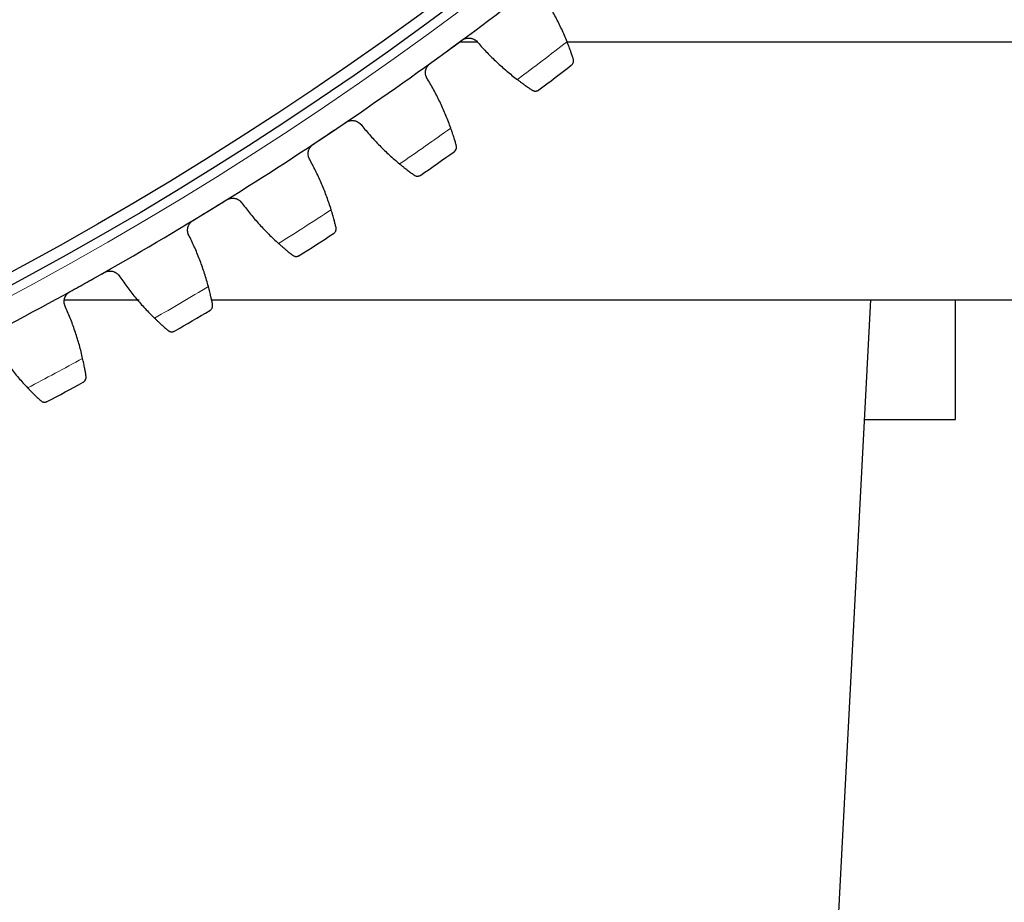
# Model space of a CAD drawing. Header units: inches. Extents: x 0 to 20790, y -12 to 14700.
# Tile 243 of 256: x 10263 to 10435, y 3033 to 3187. Entities that reach past the tile are written whole.
import ezdxf

# ---------------------------------------------------------------- set-up
doc = ezdxf.new("R2010")
doc.units = ezdxf.units.IN
doc.layers.add('1', color=7, linetype='Continuous', true_color=0xffffff)
doc.layers.add('254', color=7, linetype='Continuous', true_color=0xffffff)
doc.styles.add('latin_extended', font='simplex.shx')
doc.dimstyles.get("Standard").update_dxf_attribs({"dimtxt": 0.18, "dimasz": 0.18, "dimexe": 0.18, "dimexo": 0.0625, "dimgap": 0.09, "dimtad": 0, "dimtih": 1, "dimtoh": 1, "dimdec": 4, "dimzin": 0, "dimdsep": 46, "dimtxsty": 'Standard', "dimcen": 0.09, "dimadec": 0, "dimazin": 0, "dimtfac": 1, "dimtdec": 4, "dimtofl": 0, "dimtmove": 0, "dimatfit": 3, "dimfxl": 1, "dimtolj": 1, "dimtzin": 0, "dimarcsym": 0})

# ---------------------------------------------------------------- blocks, each defined once
blk = doc.blocks.new('_U7')
at = {"layer": '254', "color": 3, "linetype": 'Continuous', "lineweight": 13, "transparency": 16777216}
for p, q in [((10006.19, 3683), (12004.46, 3683)), ((11969.46, 3560.5), (11969.46, 3155.5)), ((10981.19, 3033), (12004.46, 3033))]:
    blk.add_line(p, q, dxfattribs=at)
at = {"layer": '254', "color": 3, "transparency": 16777216}
for points in [[(11989.87, 3560.5), (11949.04, 3560.5), (11969.46, 3683)], [(11949.04, 3155.5), (11989.87, 3155.5), (11969.46, 3033)]]:
    blk.add_solid(points, dxfattribs=at)
at = {"layer": 'Defpoints', "color": 0, "transparency": 16777216}
for p in [(9971.19, 3683), (10946.19, 3033), (11969.46, 3033)]:
    blk.add_point(p, dxfattribs=at)
at = {"layer": '254', "color": 2, "lineweight": 13, "transparency": 16777216, "insert": (11785.71, 3200.5), "char_height": 122.5, "attachment_point": 1, "rotation": 90, "style": 'latin_extended'}
blk.add_mtext('\\A1;650', dxfattribs=at)
blk = doc.blocks.new('_U13')
at = {"layer": '254', "color": 3, "linetype": 'Continuous', "lineweight": 13, "transparency": 16777216}
for p, q in [((9326.19, 3135), (9326.19, 1865)), ((10616.19, 3135), (10616.19, 1865)), ((9448.69, 1900), (10493.69, 1900))]:
    blk.add_line(p, q, dxfattribs=at)
at = {"layer": '254', "color": 3, "transparency": 16777216}
for points in [[(9448.69, 1920.42), (9448.69, 1879.58), (9326.19, 1900)], [(10493.69, 1879.58), (10493.69, 1920.42), (10616.19, 1900)]]:
    blk.add_solid(points, dxfattribs=at)
at = {"layer": 'Defpoints', "color": 0, "transparency": 16777216}
for p in [(9326.19, 3170), (10616.19, 3170), (10616.19, 1900)]:
    blk.add_point(p, dxfattribs=at)
at = {"layer": '254', "color": 2, "lineweight": 13, "transparency": 16777216, "insert": (9767.02, 2083.75), "char_height": 122.5, "attachment_point": 1, "style": 'latin_extended'}
blk.add_mtext('\\A1;1290', dxfattribs=at)
blk = doc.blocks.new('_U14')
at = {"layer": '254', "color": 3, "linetype": 'Continuous', "lineweight": 13, "transparency": 16777216}
for p, q in [((9478.19, 3103), (9478.19, 2145)), ((10464.19, 3103), (10464.19, 2145)), ((9600.69, 2180), (10341.69, 2180))]:
    blk.add_line(p, q, dxfattribs=at)
at = {"layer": '254', "color": 3, "transparency": 16777216}
for points in [[(9600.69, 2200.42), (9600.69, 2159.58), (9478.19, 2180)], [(10341.69, 2159.58), (10341.69, 2200.42), (10464.19, 2180)]]:
    blk.add_solid(points, dxfattribs=at)
at = {"layer": 'Defpoints', "color": 0, "transparency": 16777216}
for p in [(9478.19, 3138), (10464.19, 3138), (10464.19, 2180)]:
    blk.add_point(p, dxfattribs=at)
at = {"layer": '254', "color": 2, "lineweight": 13, "transparency": 16777216, "insert": (9816.6, 2363.75), "char_height": 122.5, "attachment_point": 1, "style": 'latin_extended'}
blk.add_mtext('\\A1;986', dxfattribs=at)

msp = doc.modelspace()

# ---------------------------------------------------------------- linework, layer by layer
at = {"layer": '1', "color": 2, "linetype": 'Continuous', "lineweight": 25}
for p, q in [((10342.692, 3183), (10339.488, 3183)), ((10464.186, 3183), (10358.36, 3183)), ((10270.483, 3138), (10283.563, 3138)), ((10296.212, 3138), (10464.186, 3138)), ((10383.525, 2603.433), (10411.436, 3138)), ((10426.208, 3117.082), (10426.208, 3138)), ((10410.34, 3117.082), (10426.208, 3117.082))]:
    msp.add_line(p, q, dxfattribs=at)
at = {"layer": '1', "color": 110, "linetype": 'Continuous', "lineweight": 13}
msp.add_circle((9971.186, 3683), 616.6, dxfattribs=at)
at = {"layer": '1', "color": 2, "linetype": 'Continuous', "lineweight": 25}
for radius in [615, 613]:
    msp.add_circle((9971.186, 3683), radius, dxfattribs=at)
for radius, start, end in [(621, 306.11465, 308.407643), (621, 303.821656, 306.11465), (636, 306.940221, 307.582072), (621, 301.528662, 303.821656), (636, 304.647228, 305.289078), (621, 299.235669, 301.528662), (636, 302.354234, 302.996085), (621, 296.942675, 299.235669), (636, 300.06124, 300.703091), (636, 297.768247, 298.410097)]:
    msp.add_arc((9971.186, 3683), radius, start, end, dxfattribs=at)
at = {"layer": '1', "color": 110, "linetype": 'Continuous', "lineweight": 13}
for start, end in [(306.766786, 307.755507), (304.473792, 305.462513), (302.180799, 303.16952), (299.887805, 300.876526), (297.594811, 298.583533)]:
    msp.add_arc((9971.186, 3683), 632.294, start, end, dxfattribs=at)
at = {"layer": '1', "color": 2, "linetype": 'Continuous', "lineweight": 25}
for points in [[(10358.335, 3183.089), (10358.041, 3183.824), (10357.416, 3185.274), (10356.374, 3187.391), (10355.226, 3189.452), (10354.391, 3190.789), (10353.955, 3191.447)], [(10337.205, 3181.332), (10338.131, 3182.007), (10339.056, 3182.683), (10339.982, 3183.358)], [(10342.766, 3182.935), (10343.284, 3182.34), (10344.349, 3181.178), (10346.029, 3179.522), (10347.792, 3177.952), (10349.022, 3176.963), (10349.651, 3176.483)], [(10334.429, 3179.307), (10335.354, 3179.982), (10336.28, 3180.657), (10337.205, 3181.332)], [(10338.024, 3168), (10337.759, 3168.745), (10337.193, 3170.219), (10336.236, 3172.377), (10335.172, 3174.482), (10334.391, 3175.851), (10333.982, 3176.526)], [(10316.841, 3167.09), (10317.792, 3167.727), (10318.744, 3168.365), (10319.696, 3169.003)], [(10322.461, 3168.469), (10322.955, 3167.853), (10323.972, 3166.65), (10325.585, 3164.928), (10327.283, 3163.288), (10328.473, 3162.251), (10329.083, 3161.746)], [(10313.985, 3165.177), (10314.937, 3165.814), (10315.889, 3166.452), (10316.841, 3167.09)], [(10317.125, 3153.735), (10316.891, 3154.491), (10316.384, 3155.986), (10315.514, 3158.18), (10314.535, 3160.326), (10313.809, 3161.725), (10313.427, 3162.416)], [(10295.922, 3153.673), (10296.899, 3154.272), (10297.875, 3154.871), (10298.852, 3155.47)], [(10292.993, 3151.876), (10293.969, 3152.475), (10294.946, 3153.074), (10295.922, 3153.673)], [(10301.593, 3154.826), (10302.062, 3154.191), (10303.031, 3152.948), (10304.573, 3151.163), (10306.205, 3149.457), (10307.352, 3148.373), (10307.941, 3147.845)], [(10295.673, 3140.318), (10295.468, 3141.082), (10295.022, 3142.597), (10294.241, 3144.824), (10293.348, 3147.008), (10292.678, 3148.434), (10292.325, 3149.14)], [(10274.484, 3141.104), (10275.484, 3141.664), (10276.484, 3142.223), (10277.483, 3142.783)], [(10280.197, 3142.03), (10280.64, 3141.377), (10281.558, 3140.096), (10283.028, 3138.25), (10284.59, 3136.48), (10285.693, 3135.351), (10286.26, 3134.8)], [(10271.485, 3139.426), (10272.485, 3139.985), (10273.485, 3140.545), (10274.484, 3141.104)], [(10273.7, 3127.77), (10273.527, 3128.542), (10273.141, 3130.073), (10272.45, 3132.33), (10271.645, 3134.547), (10271.033, 3136), (10270.708, 3136.719)], [(10258.305, 3130.099), (10258.722, 3129.429), (10259.588, 3128.112), (10260.983, 3126.21), (10262.473, 3124.379), (10263.53, 3123.206), (10264.075, 3122.633)]]:
    msp.add_open_spline(points, degree=3, dxfattribs=at)
for points, knots in [([(10339.982, 3183.358), (10340.036, 3183.397), (10340.147, 3183.47), (10340.322, 3183.561), (10340.444, 3183.611), (10340.538, 3183.643), (10340.57, 3183.653), (10340.633, 3183.672), (10340.665, 3183.68), (10340.826, 3183.718), (10340.955, 3183.736), (10341.119, 3183.742), (10341.152, 3183.742), (10341.201, 3183.742), (10341.217, 3183.741), (10341.25, 3183.74), (10341.332, 3183.736), (10341.478, 3183.72), (10341.604, 3183.693), (10341.729, 3183.661), (10341.791, 3183.641), (10341.975, 3183.574), (10342.09, 3183.517), (10342.254, 3183.418), (10342.307, 3183.382), (10342.385, 3183.324), (10342.41, 3183.304), (10342.46, 3183.263), (10342.484, 3183.242), (10342.603, 3183.134), (10342.689, 3183.039), (10342.766, 3182.935)], [0, 0, 0, 0, 0.0625, 0.125, 0.1875, 0.1875, 0.21875, 0.21875, 0.25, 0.25, 0.375, 0.375, 0.40625, 0.40625, 0.421875, 0.421875, 0.4375, 0.5, 0.5625, 0.5625, 0.625, 0.625, 0.75, 0.75, 0.8125, 0.8125, 0.84375, 0.84375, 0.875, 0.875, 1, 1, 1, 1]), ([(10359.422, 3180.083), (10359.395, 3180.167), (10359.365, 3180.258), (10359.301, 3180.452), (10359.233, 3180.657), (10359.155, 3180.885), (10359.103, 3181.035), (10359.093, 3181.065), (10359.071, 3181.126), (10359.06, 3181.158), (10359.027, 3181.252), (10359.005, 3181.315), (10358.936, 3181.509), (10358.888, 3181.641), (10358.789, 3181.913), (10358.737, 3182.053), (10358.656, 3182.267), (10358.628, 3182.34), (10358.586, 3182.449), (10358.572, 3182.486), (10358.544, 3182.56), (10358.529, 3182.597), (10358.457, 3182.784), (10358.397, 3182.936), (10358.335, 3183.089)], [0, 0, 0, 0, 0.125, 0.125, 0.25, 0.375, 0.375, 0.40625, 0.40625, 0.4375, 0.4375, 0.5, 0.5, 0.625, 0.625, 0.75, 0.75, 0.8125, 0.8125, 0.84375, 0.84375, 0.875, 0.875, 1, 1, 1, 1]), ([(10359.081, 3178.983), (10359.082, 3178.984), (10359.083, 3178.985), (10359.085, 3178.986), (10359.086, 3178.987), (10359.09, 3178.99), (10359.097, 3178.996), (10359.113, 3179.009), (10359.145, 3179.036), (10359.17, 3179.06), (10359.22, 3179.111), (10359.25, 3179.147), (10359.335, 3179.263), (10359.38, 3179.348), (10359.43, 3179.488), (10359.443, 3179.537), (10359.458, 3179.613), (10359.462, 3179.639), (10359.468, 3179.692), (10359.469, 3179.718), (10359.472, 3179.8), (10359.469, 3179.855), (10359.454, 3179.968), (10359.441, 3180.025), (10359.422, 3180.083)], [0, 0, 0, 0, 0.0039063, 0.0039063, 0.0078125, 0.0078125, 0.015625, 0.03125, 0.0625, 0.125, 0.125, 0.25, 0.25, 0.5, 0.5, 0.625, 0.625, 0.6875, 0.6875, 0.75, 0.75, 0.875, 0.875, 1, 1, 1, 1]), ([(10333.982, 3176.526), (10333.907, 3176.631), (10333.843, 3176.742), (10333.763, 3176.915), (10333.739, 3176.975), (10333.708, 3177.066), (10333.698, 3177.096), (10333.68, 3177.158), (10333.671, 3177.19), (10333.633, 3177.346), (10333.615, 3177.473), (10333.607, 3177.666), (10333.607, 3177.731), (10333.612, 3177.829), (10333.615, 3177.861), (10333.621, 3177.926), (10333.625, 3177.959), (10333.65, 3178.119), (10333.681, 3178.245), (10333.737, 3178.399), (10333.749, 3178.429), (10333.774, 3178.49), (10333.788, 3178.521), (10333.83, 3178.61), (10333.861, 3178.668), (10333.963, 3178.836), (10334.042, 3178.942), (10334.154, 3179.065), (10334.177, 3179.089), (10334.224, 3179.136), (10334.249, 3179.159), (10334.323, 3179.225), (10334.375, 3179.267), (10334.429, 3179.307)], [0, 0, 0, 0, 0.125, 0.125, 0.1875, 0.1875, 0.21875, 0.21875, 0.25, 0.25, 0.375, 0.375, 0.4375, 0.4375, 0.46875, 0.46875, 0.5, 0.5, 0.625, 0.625, 0.65625, 0.65625, 0.6875, 0.6875, 0.75, 0.75, 0.875, 0.875, 0.90625, 0.90625, 0.9375, 0.9375, 1, 1, 1, 1]), ([(10349.651, 3176.483), (10349.783, 3176.383), (10349.912, 3176.285), (10350.167, 3176.096), (10350.417, 3175.911), (10350.659, 3175.736), (10350.837, 3175.609), (10350.896, 3175.567), (10350.983, 3175.505), (10351.012, 3175.485), (10351.069, 3175.444), (10351.097, 3175.424), (10351.238, 3175.326), (10351.454, 3175.176), (10351.652, 3175.04), (10351.842, 3174.911), (10351.933, 3174.85), (10352.04, 3174.778), (10352.061, 3174.764), (10352.103, 3174.737), (10352.164, 3174.696), (10352.222, 3174.658), (10352.259, 3174.633)], [0, 0, 0, 0, 0.125, 0.125, 0.25, 0.375, 0.375, 0.4375, 0.4375, 0.46875, 0.46875, 0.5, 0.5, 0.625, 0.75, 0.75, 0.875, 0.875, 0.90625, 0.90625, 0.9375, 1, 1, 1, 1]), ([(10352.259, 3174.633), (10352.31, 3174.6), (10352.361, 3174.573), (10352.465, 3174.528), (10352.517, 3174.511), (10352.621, 3174.485), (10352.672, 3174.476), (10352.775, 3174.468), (10352.826, 3174.467), (10352.926, 3174.474), (10352.975, 3174.481), (10353.07, 3174.502), (10353.117, 3174.516), (10353.206, 3174.549), (10353.249, 3174.569), (10353.312, 3174.603), (10353.342, 3174.622), (10353.377, 3174.645), (10353.394, 3174.657), (10353.401, 3174.662), (10353.405, 3174.666), (10353.408, 3174.667), (10353.41, 3174.669)], [0, 0, 0, 0, 0.125, 0.125, 0.25, 0.25, 0.375, 0.375, 0.5, 0.5, 0.625, 0.625, 0.75, 0.75, 0.875, 0.875, 0.9375, 0.96875, 0.984375, 0.9921875, 0.9921875, 1, 1, 1, 1]), ([(10319.696, 3169.003), (10319.751, 3169.04), (10319.865, 3169.108), (10320.044, 3169.192), (10320.168, 3169.237), (10320.263, 3169.265), (10320.295, 3169.274), (10320.36, 3169.29), (10320.392, 3169.297), (10320.553, 3169.329), (10320.684, 3169.341), (10320.847, 3169.341), (10320.88, 3169.34), (10320.93, 3169.337), (10320.946, 3169.336), (10320.979, 3169.334), (10321.06, 3169.327), (10321.205, 3169.305), (10321.33, 3169.273), (10321.454, 3169.235), (10321.515, 3169.213), (10321.696, 3169.138), (10321.809, 3169.078), (10321.969, 3168.971), (10322.021, 3168.933), (10322.095, 3168.873), (10322.12, 3168.852), (10322.168, 3168.809), (10322.192, 3168.787), (10322.306, 3168.674), (10322.388, 3168.575), (10322.461, 3168.469)], [0, 0, 0, 0, 0.0625, 0.125, 0.1875, 0.1875, 0.21875, 0.21875, 0.25, 0.25, 0.375, 0.375, 0.40625, 0.40625, 0.421875, 0.421875, 0.4375, 0.5, 0.5625, 0.5625, 0.625, 0.625, 0.75, 0.75, 0.8125, 0.8125, 0.84375, 0.84375, 0.875, 0.875, 1, 1, 1, 1]), ([(10338.99, 3164.952), (10338.966, 3165.038), (10338.94, 3165.13), (10338.884, 3165.326), (10338.824, 3165.534), (10338.755, 3165.765), (10338.709, 3165.916), (10338.7, 3165.947), (10338.681, 3166.009), (10338.671, 3166.041), (10338.642, 3166.136), (10338.622, 3166.2), (10338.561, 3166.396), (10338.519, 3166.531), (10338.43, 3166.807), (10338.384, 3166.948), (10338.312, 3167.166), (10338.287, 3167.239), (10338.249, 3167.35), (10338.237, 3167.388), (10338.211, 3167.463), (10338.198, 3167.501), (10338.133, 3167.69), (10338.079, 3167.844), (10338.024, 3168)], [0, 0, 0, 0, 0.125, 0.125, 0.25, 0.375, 0.375, 0.40625, 0.40625, 0.4375, 0.4375, 0.5, 0.5, 0.625, 0.625, 0.75, 0.75, 0.8125, 0.8125, 0.84375, 0.84375, 0.875, 0.875, 1, 1, 1, 1]), ([(10313.427, 3162.416), (10313.357, 3162.524), (10313.297, 3162.637), (10313.224, 3162.814), (10313.203, 3162.874), (10313.175, 3162.966), (10313.166, 3162.997), (10313.151, 3163.06), (10313.144, 3163.092), (10313.112, 3163.25), (10313.099, 3163.378), (10313.098, 3163.571), (10313.101, 3163.635), (10313.11, 3163.733), (10313.114, 3163.765), (10313.123, 3163.83), (10313.129, 3163.862), (10313.159, 3164.021), (10313.196, 3164.146), (10313.258, 3164.297), (10313.271, 3164.327), (10313.298, 3164.387), (10313.313, 3164.417), (10313.359, 3164.505), (10313.393, 3164.561), (10313.501, 3164.726), (10313.584, 3164.828), (10313.701, 3164.946), (10313.725, 3164.969), (10313.774, 3165.014), (10313.799, 3165.036), (10313.876, 3165.1), (10313.93, 3165.139), (10313.985, 3165.177)], [0, 0, 0, 0, 0.125, 0.125, 0.1875, 0.1875, 0.21875, 0.21875, 0.25, 0.25, 0.375, 0.375, 0.4375, 0.4375, 0.46875, 0.46875, 0.5, 0.5, 0.625, 0.625, 0.65625, 0.65625, 0.6875, 0.6875, 0.75, 0.75, 0.875, 0.875, 0.90625, 0.90625, 0.9375, 0.9375, 1, 1, 1, 1]), ([(10338.604, 3163.867), (10338.606, 3163.868), (10338.607, 3163.868), (10338.609, 3163.87), (10338.61, 3163.871), (10338.614, 3163.874), (10338.621, 3163.879), (10338.638, 3163.891), (10338.67, 3163.917), (10338.697, 3163.941), (10338.749, 3163.989), (10338.781, 3164.024), (10338.869, 3164.136), (10338.919, 3164.22), (10338.974, 3164.358), (10338.989, 3164.406), (10339.007, 3164.482), (10339.012, 3164.507), (10339.019, 3164.56), (10339.022, 3164.586), (10339.028, 3164.667), (10339.028, 3164.723), (10339.017, 3164.836), (10339.006, 3164.894), (10338.99, 3164.952)], [0, 0, 0, 0, 0.0039062, 0.0039062, 0.0078125, 0.0078125, 0.015625, 0.03125, 0.0625, 0.125, 0.125, 0.25, 0.25, 0.5, 0.5, 0.625, 0.625, 0.6875, 0.6875, 0.75, 0.75, 0.875, 0.875, 1, 1, 1, 1]), ([(10329.083, 3161.746), (10329.21, 3161.641), (10329.336, 3161.538), (10329.582, 3161.339), (10329.825, 3161.144), (10330.06, 3160.96), (10330.232, 3160.825), (10330.289, 3160.781), (10330.374, 3160.716), (10330.402, 3160.694), (10330.458, 3160.652), (10330.485, 3160.631), (10330.621, 3160.527), (10330.831, 3160.368), (10331.025, 3160.224), (10331.209, 3160.088), (10331.297, 3160.023), (10331.401, 3159.948), (10331.422, 3159.933), (10331.462, 3159.903), (10331.522, 3159.86), (10331.578, 3159.82), (10331.614, 3159.794)], [0, 0, 0, 0, 0.125, 0.125, 0.25, 0.375, 0.375, 0.4375, 0.4375, 0.46875, 0.46875, 0.5, 0.5, 0.625, 0.75, 0.75, 0.875, 0.875, 0.90625, 0.90625, 0.9375, 1, 1, 1, 1]), ([(10331.614, 3159.794), (10331.664, 3159.758), (10331.714, 3159.729), (10331.816, 3159.68), (10331.867, 3159.661), (10331.97, 3159.631), (10332.021, 3159.62), (10332.123, 3159.608), (10332.174, 3159.605), (10332.275, 3159.608), (10332.324, 3159.613), (10332.42, 3159.63), (10332.466, 3159.642), (10332.557, 3159.672), (10332.601, 3159.69), (10332.665, 3159.722), (10332.696, 3159.739), (10332.731, 3159.76), (10332.749, 3159.772), (10332.756, 3159.777), (10332.761, 3159.78), (10332.764, 3159.782), (10332.766, 3159.783)], [0, 0, 0, 0, 0.125, 0.125, 0.25, 0.25, 0.375, 0.375, 0.5, 0.5, 0.625, 0.625, 0.75, 0.75, 0.875, 0.875, 0.9375, 0.96875, 0.984375, 0.9921875, 0.9921875, 1, 1, 1, 1]), ([(10298.852, 3155.47), (10298.909, 3155.505), (10299.025, 3155.569), (10299.207, 3155.646), (10299.333, 3155.685), (10299.429, 3155.71), (10299.462, 3155.718), (10299.527, 3155.731), (10299.559, 3155.737), (10299.722, 3155.762), (10299.852, 3155.769), (10300.016, 3155.762), (10300.049, 3155.76), (10300.098, 3155.756), (10300.114, 3155.754), (10300.147, 3155.75), (10300.228, 3155.739), (10300.372, 3155.712), (10300.496, 3155.675), (10300.618, 3155.632), (10300.678, 3155.608), (10300.856, 3155.526), (10300.967, 3155.461), (10301.122, 3155.348), (10301.172, 3155.308), (10301.244, 3155.245), (10301.268, 3155.223), (10301.314, 3155.178), (10301.337, 3155.155), (10301.447, 3155.037), (10301.525, 3154.936), (10301.593, 3154.826)], [0, 0, 0, 0, 0.0625, 0.125, 0.1875, 0.1875, 0.21875, 0.21875, 0.25, 0.25, 0.375, 0.375, 0.40625, 0.40625, 0.421875, 0.421875, 0.4375, 0.5, 0.5625, 0.5625, 0.625, 0.625, 0.75, 0.75, 0.8125, 0.8125, 0.84375, 0.84375, 0.875, 0.875, 1, 1, 1, 1]), ([(10317.968, 3150.651), (10317.948, 3150.738), (10317.926, 3150.831), (10317.878, 3151.029), (10317.826, 3151.239), (10317.766, 3151.472), (10317.727, 3151.626), (10317.718, 3151.657), (10317.702, 3151.72), (10317.694, 3151.752), (10317.668, 3151.848), (10317.651, 3151.913), (10317.598, 3152.112), (10317.561, 3152.248), (10317.483, 3152.527), (10317.443, 3152.67), (10317.379, 3152.89), (10317.358, 3152.964), (10317.325, 3153.077), (10317.313, 3153.115), (10317.291, 3153.191), (10317.279, 3153.229), (10317.222, 3153.422), (10317.174, 3153.577), (10317.125, 3153.735)], [0, 0, 0, 0, 0.125, 0.125, 0.25, 0.375, 0.375, 0.40625, 0.40625, 0.4375, 0.4375, 0.5, 0.5, 0.625, 0.625, 0.75, 0.75, 0.8125, 0.8125, 0.84375, 0.84375, 0.875, 0.875, 1, 1, 1, 1]), ([(10292.325, 3149.14), (10292.258, 3149.251), (10292.204, 3149.366), (10292.138, 3149.546), (10292.119, 3149.607), (10292.095, 3149.7), (10292.088, 3149.731), (10292.074, 3149.795), (10292.069, 3149.827), (10292.043, 3149.986), (10292.036, 3150.114), (10292.042, 3150.307), (10292.048, 3150.371), (10292.061, 3150.468), (10292.066, 3150.501), (10292.078, 3150.565), (10292.084, 3150.597), (10292.121, 3150.755), (10292.163, 3150.878), (10292.231, 3151.027), (10292.245, 3151.056), (10292.275, 3151.115), (10292.291, 3151.144), (10292.341, 3151.23), (10292.376, 3151.285), (10292.491, 3151.445), (10292.578, 3151.543), (10292.699, 3151.657), (10292.725, 3151.679), (10292.776, 3151.722), (10292.802, 3151.743), (10292.881, 3151.803), (10292.936, 3151.841), (10292.993, 3151.876)], [0, 0, 0, 0, 0.125, 0.125, 0.1875, 0.1875, 0.21875, 0.21875, 0.25, 0.25, 0.375, 0.375, 0.4375, 0.4375, 0.46875, 0.46875, 0.5, 0.5, 0.625, 0.625, 0.65625, 0.65625, 0.6875, 0.6875, 0.75, 0.75, 0.875, 0.875, 0.90625, 0.90625, 0.9375, 0.9375, 1, 1, 1, 1]), ([(10317.54, 3149.582), (10317.541, 3149.583), (10317.542, 3149.584), (10317.545, 3149.585), (10317.546, 3149.586), (10317.55, 3149.589), (10317.557, 3149.594), (10317.574, 3149.605), (10317.608, 3149.63), (10317.672, 3149.682), (10317.722, 3149.733), (10317.815, 3149.841), (10317.868, 3149.923), (10317.929, 3150.058), (10317.946, 3150.106), (10317.966, 3150.18), (10317.972, 3150.206), (10317.982, 3150.258), (10317.986, 3150.284), (10317.995, 3150.365), (10317.997, 3150.42), (10317.991, 3150.534), (10317.982, 3150.592), (10317.968, 3150.651)], [0, 0, 0, 0, 0.0039063, 0.0039063, 0.0078125, 0.0078125, 0.015625, 0.03125, 0.0625, 0.125, 0.25, 0.25, 0.5, 0.5, 0.625, 0.625, 0.6875, 0.6875, 0.75, 0.75, 0.875, 0.875, 1, 1, 1, 1]), ([(10307.941, 3147.845), (10308.064, 3147.734), (10308.185, 3147.627), (10308.424, 3147.417), (10308.659, 3147.213), (10308.886, 3147.019), (10309.053, 3146.878), (10309.108, 3146.832), (10309.19, 3146.763), (10309.217, 3146.74), (10309.271, 3146.696), (10309.298, 3146.673), (10309.43, 3146.564), (10309.633, 3146.397), (10309.82, 3146.246), (10309.999, 3146.102), (10310.085, 3146.034), (10310.186, 3145.954), (10310.206, 3145.939), (10310.245, 3145.908), (10310.303, 3145.862), (10310.357, 3145.82), (10310.392, 3145.792)], [0, 0, 0, 0, 0.125, 0.125, 0.25, 0.375, 0.375, 0.4375, 0.4375, 0.46875, 0.46875, 0.5, 0.5, 0.625, 0.75, 0.75, 0.875, 0.875, 0.90625, 0.90625, 0.9375, 1, 1, 1, 1]), ([(10310.392, 3145.792), (10310.44, 3145.755), (10310.489, 3145.723), (10310.589, 3145.67), (10310.64, 3145.649), (10310.741, 3145.615), (10310.792, 3145.603), (10310.894, 3145.586), (10310.944, 3145.581), (10311.045, 3145.58), (10311.094, 3145.583), (10311.191, 3145.596), (10311.238, 3145.606), (10311.33, 3145.633), (10311.374, 3145.649), (10311.439, 3145.678), (10311.471, 3145.694), (10311.507, 3145.714), (10311.525, 3145.725), (10311.533, 3145.729), (10311.538, 3145.733), (10311.54, 3145.734), (10311.543, 3145.736)], [0, 0, 0, 0, 0.125, 0.125, 0.25, 0.25, 0.375, 0.375, 0.5, 0.5, 0.625, 0.625, 0.75, 0.75, 0.875, 0.875, 0.9375, 0.96875, 0.984375, 0.9921875, 0.9921875, 1, 1, 1, 1]), ([(10277.483, 3142.783), (10277.542, 3142.816), (10277.66, 3142.874), (10277.845, 3142.944), (10277.973, 3142.979), (10278.07, 3143), (10278.103, 3143.006), (10278.168, 3143.017), (10278.201, 3143.021), (10278.364, 3143.04), (10278.495, 3143.042), (10278.658, 3143.028), (10278.691, 3143.025), (10278.74, 3143.018), (10278.756, 3143.016), (10278.789, 3143.011), (10278.869, 3142.997), (10279.012, 3142.963), (10279.134, 3142.922), (10279.255, 3142.874), (10279.314, 3142.848), (10279.488, 3142.758), (10279.596, 3142.689), (10279.747, 3142.57), (10279.795, 3142.528), (10279.865, 3142.462), (10279.888, 3142.439), (10279.932, 3142.392), (10279.954, 3142.368), (10280.059, 3142.246), (10280.133, 3142.142), (10280.197, 3142.03)], [0, 0, 0, 0, 0.0625, 0.125, 0.1875, 0.1875, 0.21875, 0.21875, 0.25, 0.25, 0.375, 0.375, 0.40625, 0.40625, 0.421875, 0.421875, 0.4375, 0.5, 0.5625, 0.5625, 0.625, 0.625, 0.75, 0.75, 0.8125, 0.8125, 0.84375, 0.84375, 0.875, 0.875, 1, 1, 1, 1]), ([(10296.392, 3137.203), (10296.375, 3137.29), (10296.356, 3137.384), (10296.316, 3137.584), (10296.273, 3137.796), (10296.223, 3138.032), (10296.189, 3138.186), (10296.182, 3138.218), (10296.168, 3138.281), (10296.161, 3138.313), (10296.14, 3138.411), (10296.125, 3138.477), (10296.08, 3138.677), (10296.048, 3138.814), (10295.982, 3139.096), (10295.947, 3139.241), (10295.893, 3139.464), (10295.874, 3139.539), (10295.845, 3139.653), (10295.836, 3139.691), (10295.816, 3139.768), (10295.806, 3139.807), (10295.757, 3140.001), (10295.715, 3140.158), (10295.673, 3140.318)], [0, 0, 0, 0, 0.125, 0.125, 0.25, 0.375, 0.375, 0.40625, 0.40625, 0.4375, 0.4375, 0.5, 0.5, 0.625, 0.625, 0.75, 0.75, 0.8125, 0.8125, 0.84375, 0.84375, 0.875, 0.875, 1, 1, 1, 1]), ([(10270.708, 3136.719), (10270.646, 3136.832), (10270.596, 3136.95), (10270.538, 3137.132), (10270.521, 3137.193), (10270.501, 3137.288), (10270.495, 3137.319), (10270.484, 3137.383), (10270.48, 3137.415), (10270.461, 3137.575), (10270.458, 3137.703), (10270.473, 3137.896), (10270.481, 3137.96), (10270.497, 3138.056), (10270.504, 3138.089), (10270.518, 3138.152), (10270.526, 3138.184), (10270.57, 3138.34), (10270.616, 3138.461), (10270.69, 3138.608), (10270.705, 3138.637), (10270.737, 3138.694), (10270.754, 3138.722), (10270.807, 3138.806), (10270.845, 3138.86), (10270.966, 3139.015), (10271.057, 3139.11), (10271.183, 3139.219), (10271.209, 3139.24), (10271.262, 3139.281), (10271.289, 3139.301), (10271.37, 3139.358), (10271.427, 3139.393), (10271.485, 3139.426)], [0, 0, 0, 0, 0.125, 0.125, 0.1875, 0.1875, 0.21875, 0.21875, 0.25, 0.25, 0.375, 0.375, 0.4375, 0.4375, 0.46875, 0.46875, 0.5, 0.5, 0.625, 0.625, 0.65625, 0.65625, 0.6875, 0.6875, 0.75, 0.75, 0.875, 0.875, 0.90625, 0.90625, 0.9375, 0.9375, 1, 1, 1, 1]), ([(10295.921, 3136.152), (10295.922, 3136.153), (10295.923, 3136.153), (10295.926, 3136.155), (10295.927, 3136.156), (10295.931, 3136.158), (10295.938, 3136.163), (10295.956, 3136.174), (10295.991, 3136.197), (10296.057, 3136.246), (10296.109, 3136.295), (10296.206, 3136.399), (10296.262, 3136.479), (10296.328, 3136.612), (10296.347, 3136.659), (10296.371, 3136.733), (10296.378, 3136.758), (10296.39, 3136.809), (10296.395, 3136.836), (10296.407, 3136.916), (10296.411, 3136.971), (10296.409, 3137.085), (10296.403, 3137.143), (10296.392, 3137.203)], [0, 0, 0, 0, 0.0039062, 0.0039062, 0.0078125, 0.0078125, 0.015625, 0.03125, 0.0625, 0.125, 0.25, 0.25, 0.5, 0.5, 0.625, 0.625, 0.6875, 0.6875, 0.75, 0.75, 0.875, 0.875, 1, 1, 1, 1]), ([(10286.26, 3134.8), (10286.379, 3134.684), (10286.495, 3134.572), (10286.725, 3134.353), (10286.952, 3134.14), (10287.171, 3133.937), (10287.332, 3133.789), (10287.386, 3133.741), (10287.465, 3133.669), (10287.491, 3133.645), (10287.543, 3133.598), (10287.569, 3133.575), (10287.696, 3133.461), (10287.893, 3133.286), (10288.074, 3133.127), (10288.247, 3132.976), (10288.33, 3132.905), (10288.427, 3132.821), (10288.447, 3132.805), (10288.485, 3132.772), (10288.54, 3132.724), (10288.593, 3132.68), (10288.627, 3132.651)], [0, 0, 0, 0, 0.125, 0.125, 0.25, 0.375, 0.375, 0.4375, 0.4375, 0.46875, 0.46875, 0.5, 0.5, 0.625, 0.75, 0.75, 0.875, 0.875, 0.90625, 0.90625, 0.9375, 1, 1, 1, 1]), ([(10288.627, 3132.651), (10288.674, 3132.612), (10288.722, 3132.578), (10288.819, 3132.521), (10288.869, 3132.498), (10288.969, 3132.46), (10289.019, 3132.445), (10289.12, 3132.424), (10289.17, 3132.418), (10289.271, 3132.413), (10289.32, 3132.414), (10289.417, 3132.423), (10289.465, 3132.431), (10289.557, 3132.454), (10289.603, 3132.468), (10289.669, 3132.495), (10289.701, 3132.509), (10289.738, 3132.528), (10289.756, 3132.538), (10289.764, 3132.543), (10289.769, 3132.545), (10289.772, 3132.547), (10289.774, 3132.548)], [0, 0, 0, 0, 0.125, 0.125, 0.25, 0.25, 0.375, 0.375, 0.5, 0.5, 0.625, 0.625, 0.75, 0.75, 0.875, 0.875, 0.9375, 0.96875, 0.984375, 0.9921875, 0.9921875, 1, 1, 1, 1]), ([(10274.294, 3124.629), (10274.281, 3124.716), (10274.266, 3124.811), (10274.234, 3125.012), (10274.199, 3125.226), (10274.158, 3125.463), (10274.131, 3125.619), (10274.125, 3125.651), (10274.114, 3125.715), (10274.108, 3125.747), (10274.091, 3125.845), (10274.079, 3125.912), (10274.041, 3126.114), (10274.015, 3126.252), (10273.96, 3126.537), (10273.931, 3126.683), (10273.886, 3126.907), (10273.87, 3126.983), (10273.846, 3127.098), (10273.838, 3127.137), (10273.822, 3127.214), (10273.813, 3127.254), (10273.772, 3127.45), (10273.737, 3127.609), (10273.7, 3127.77)], [0, 0, 0, 0, 0.125, 0.125, 0.25, 0.375, 0.375, 0.40625, 0.40625, 0.4375, 0.4375, 0.5, 0.5, 0.625, 0.625, 0.75, 0.75, 0.8125, 0.8125, 0.84375, 0.84375, 0.875, 0.875, 1, 1, 1, 1]), ([(10273.782, 3123.597), (10273.783, 3123.598), (10273.784, 3123.599), (10273.787, 3123.6), (10273.788, 3123.601), (10273.792, 3123.603), (10273.8, 3123.607), (10273.818, 3123.618), (10273.853, 3123.639), (10273.921, 3123.686), (10273.975, 3123.733), (10274.077, 3123.833), (10274.136, 3123.91), (10274.207, 3124.041), (10274.228, 3124.087), (10274.254, 3124.159), (10274.262, 3124.184), (10274.277, 3124.235), (10274.283, 3124.261), (10274.298, 3124.341), (10274.304, 3124.396), (10274.307, 3124.51), (10274.303, 3124.568), (10274.294, 3124.629)], [0, 0, 0, 0, 0.0039063, 0.0039063, 0.0078125, 0.0078125, 0.015625, 0.03125, 0.0625, 0.125, 0.25, 0.25, 0.5, 0.5, 0.625, 0.625, 0.6875, 0.6875, 0.75, 0.75, 0.875, 0.875, 1, 1, 1, 1]), ([(10264.075, 3122.633), (10264.188, 3122.513), (10264.301, 3122.396), (10264.522, 3122.168), (10264.739, 3121.945), (10264.95, 3121.734), (10265.105, 3121.58), (10265.157, 3121.53), (10265.233, 3121.455), (10265.258, 3121.43), (10265.308, 3121.381), (10265.333, 3121.357), (10265.456, 3121.237), (10265.645, 3121.054), (10265.82, 3120.889), (10265.987, 3120.731), (10266.066, 3120.657), (10266.161, 3120.569), (10266.179, 3120.552), (10266.216, 3120.518), (10266.27, 3120.468), (10266.321, 3120.421), (10266.354, 3120.391)], [0, 0, 0, 0, 0.125, 0.125, 0.25, 0.375, 0.375, 0.4375, 0.4375, 0.46875, 0.46875, 0.5, 0.5, 0.625, 0.75, 0.75, 0.875, 0.875, 0.90625, 0.90625, 0.9375, 1, 1, 1, 1]), ([(10266.354, 3120.391), (10266.399, 3120.35), (10266.445, 3120.314), (10266.54, 3120.254), (10266.589, 3120.228), (10266.687, 3120.186), (10266.737, 3120.17), (10266.837, 3120.145), (10266.887, 3120.136), (10266.987, 3120.127), (10267.037, 3120.126), (10267.134, 3120.132), (10267.182, 3120.138), (10267.275, 3120.157), (10267.321, 3120.17), (10267.388, 3120.193), (10267.421, 3120.207), (10267.459, 3120.224), (10267.478, 3120.233), (10267.486, 3120.237), (10267.491, 3120.24), (10267.493, 3120.241), (10267.496, 3120.243)], [0, 0, 0, 0, 0.125, 0.125, 0.25, 0.25, 0.375, 0.375, 0.5, 0.5, 0.625, 0.625, 0.75, 0.75, 0.875, 0.875, 0.9375, 0.96875, 0.984375, 0.9921875, 0.9921875, 1, 1, 1, 1])]:
    msp.add_open_spline(points, degree=3, knots=knots, dxfattribs=at)

# ---------------------------------------------------------------- dimensions: what is measured, and where the dimension line sits
at = {"layer": '254', "color": 2, "linetype": 'Continuous', "lineweight": 13}
dim = msp.add_linear_dim(base=(11969.456, 3033), p1=(9971.186, 3683), p2=(10946.186, 3033), angle=90, dimstyle='Standard', override={"dimscale": 35, "dimtxt": 3.5, "dimasz": 3.5, "dimexe": 1, "dimexo": 1, "dimgap": 1.75, "dimtad": 1, "dimtih": 0, "dimtoh": 0, "dimdec": 2, "dimlfac": 1, "dimzin": 8, "dimdsep": 46, "dimlunit": 2, "dimtxsty": 'latin_extended', "dimsah": 1, "dimse1": 0, "dimse2": 0, "dimsd1": 0, "dimsd2": 0, "dimclrd": 3, "dimclre": 3, "dimclrt": 2, "dimtol": 0, "dimtm": -0.1, "dimtfac": 0.714286, "dimtdec": 3, "dimtofl": 1, "dimtmove": 0, "dimtzin": 8, "dimlwd": 13, "dimlwe": 13}, dxfattribs=at)
dim.commit()
dim.dimension.update_dxf_attribs({"geometry": '_U7', "text_midpoint": (11969.456, 3358), "dimtype": 160})
for base, p1, p2, picture, middle in [((10616.186, 1900), (9326.186, 3170), (10616.186, 3170), '_U13', (9971.186, 1900)), ((10464.186, 2180), (9478.186, 3138), (10464.186, 3138), '_U14', (9971.186, 2180))]:
    dim = msp.add_linear_dim(base=base, p1=p1, p2=p2, dimstyle='Standard', override={"dimscale": 35, "dimtxt": 3.5, "dimasz": 3.5, "dimexe": 1, "dimexo": 1, "dimgap": 1.75, "dimtad": 1, "dimtih": 1, "dimtoh": 0, "dimdec": 0, "dimlfac": 1, "dimzin": 8, "dimdsep": 46, "dimlunit": 2, "dimtxsty": 'latin_extended', "dimsah": 1, "dimse1": 0, "dimse2": 0, "dimsd1": 0, "dimsd2": 0, "dimclrd": 3, "dimclre": 3, "dimclrt": 2, "dimtol": 0, "dimtm": -0.1, "dimtfac": 0.714286, "dimtdec": 3, "dimtofl": 1, "dimtmove": 0, "dimtzin": 8, "dimlwd": 13, "dimlwe": 13}, dxfattribs=at)
    dim.commit()
    dim.dimension.update_dxf_attribs({"geometry": picture, "text_midpoint": middle, "dimtype": 160})

doc.saveas('drawing.dxf')
